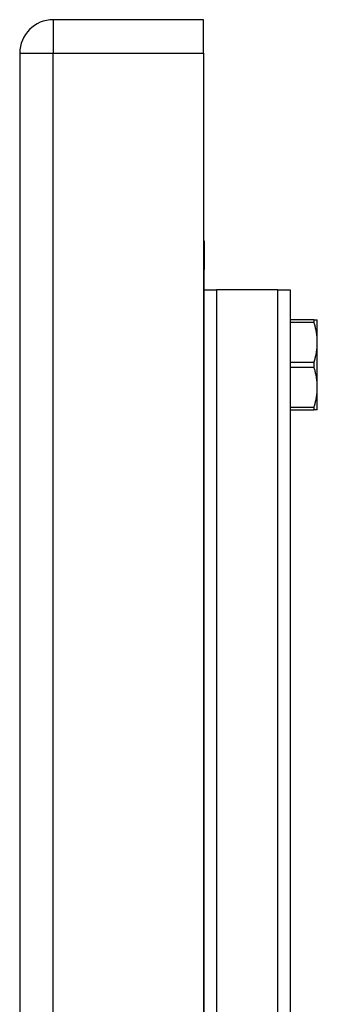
# Model space of a CAD drawing. Header units: inches. Extents: x 2.8 to 76.4, y 4.6 to 40.7.
# Tile 68 of 69: x 46.2 to 47.5, y 26.5 to 30.8. Entities that reach past the tile are written whole.
import ezdxf

# ---------------------------------------------------------------- set-up
doc = ezdxf.new("R2010")
doc.units = ezdxf.units.IN
doc.header["$MEASUREMENT"] = 0
doc.layers.add('Visible Edges(ANSI)', color=7, linetype='Continuous', lineweight=25)
doc.layers.add('Visible Tangent Edges(ANSI)', color=7, linetype='Continuous', lineweight=25)

msp = doc.modelspace()

# ---------------------------------------------------------------- linework, layer by layer
at = {"layer": 'Visible Edges(ANSI)'}
for p, q in [((46.9576, 30.7699), (46.3036, 30.7699)), ((46.9576, 30.6239), (46.9576, 30.7699)), ((46.1576, 30.6239), (46.1576, 15.1129)), ((46.9576, 30.6239), (46.9576, 15.1129)), ((46.9606, 29.8059), (46.9576, 29.8059)), ((46.9606, 29.8059), (46.9606, 29.6809)), ((46.9606, 23.5474), (46.9606, 29.6809)), ((46.9606, 29.5928), (47.0144, 29.5928)), ((47.2817, 29.5928), (47.0144, 29.5928)), ((47.2817, 29.5928), (47.3356, 29.5928)), ((47.3356, 29.5928), (47.3356, 23.2512)), ((47.4393, 29.4619), (47.3356, 29.4619)), ((47.4393, 29.4619), (47.4537, 29.4619)), ((47.4537, 29.364), (47.4537, 29.4619)), ((47.4537, 29.1681), (47.4537, 29.364)), ((47.4537, 29.0702), (47.4537, 29.1681)), ((47.3356, 29.0702), (47.4393, 29.0702)), ((47.4537, 29.0702), (47.4393, 29.0702))]:
    msp.add_line(p, q, dxfattribs=at)
at = {"layer": 'Visible Edges(ANSI)', "flags": 128}
for points in [[(47.4393, 29.4619), (47.4391, 29.4619), (47.4389, 29.4618), (47.4387, 29.4617), (47.4386, 29.4616), (47.4384, 29.4614), (47.4383, 29.4612), (47.4382, 29.461), (47.4381, 29.4607), (47.438, 29.4604), (47.438, 29.46), (47.4379, 29.4597), (47.4379, 29.4593), (47.4379, 29.4588), (47.438, 29.4583), (47.438, 29.4578), (47.4381, 29.4573), (47.4382, 29.4567), (47.4383, 29.4561), (47.4384, 29.4555), (47.4386, 29.4549), (47.4387, 29.4542), (47.4389, 29.4535), (47.4391, 29.4528), (47.4393, 29.452)], [(47.4537, 29.364), (47.4536, 29.3675), (47.4536, 29.3711), (47.4534, 29.3747), (47.4533, 29.3782), (47.453, 29.3818), (47.4528, 29.3853), (47.4525, 29.3889), (47.4521, 29.3924), (47.4517, 29.396), (47.4512, 29.3996), (47.4507, 29.4032), (47.4501, 29.4068), (47.4495, 29.4104), (47.4488, 29.4141), (47.4481, 29.4177), (47.4474, 29.4214), (47.4465, 29.4251), (47.4457, 29.4289), (47.4448, 29.4326), (47.4438, 29.4364), (47.4427, 29.4403), (47.4417, 29.4442), (47.4405, 29.4481), (47.4393, 29.452)], [(47.4393, 29.2759), (47.4405, 29.2798), (47.4417, 29.2838), (47.4427, 29.2876), (47.4438, 29.2915), (47.4448, 29.2953), (47.4457, 29.2991), (47.4465, 29.3028), (47.4474, 29.3065), (47.4481, 29.3102), (47.4488, 29.3139), (47.4495, 29.3175), (47.4501, 29.3211), (47.4507, 29.3247), (47.4512, 29.3283), (47.4517, 29.3319), (47.4521, 29.3355), (47.4525, 29.339), (47.4528, 29.3426), (47.453, 29.3462), (47.4533, 29.3497), (47.4534, 29.3533), (47.4536, 29.3568), (47.4536, 29.3604), (47.4537, 29.364)], [(47.4393, 29.2759), (47.4391, 29.2751), (47.4389, 29.2743), (47.4387, 29.2736), (47.4386, 29.2728), (47.4384, 29.2719), (47.4383, 29.2711), (47.4382, 29.2703), (47.4381, 29.2694), (47.438, 29.2686), (47.438, 29.2677), (47.4379, 29.2669), (47.4379, 29.266), (47.4379, 29.2652), (47.438, 29.2643), (47.438, 29.2635), (47.4381, 29.2626), (47.4382, 29.2618), (47.4383, 29.2609), (47.4384, 29.2601), (47.4386, 29.2593), (47.4387, 29.2585), (47.4389, 29.2577), (47.4391, 29.2569), (47.4393, 29.2562)], [(47.4537, 29.1681), (47.4536, 29.1717), (47.4536, 29.1752), (47.4534, 29.1788), (47.4533, 29.1823), (47.453, 29.1859), (47.4528, 29.1895), (47.4525, 29.193), (47.4521, 29.1966), (47.4517, 29.2001), (47.4512, 29.2037), (47.4507, 29.2073), (47.4501, 29.2109), (47.4495, 29.2145), (47.4488, 29.2182), (47.4481, 29.2219), (47.4474, 29.2255), (47.4465, 29.2293), (47.4457, 29.233), (47.4448, 29.2368), (47.4438, 29.2406), (47.4427, 29.2444), (47.4417, 29.2483), (47.4405, 29.2522), (47.4393, 29.2562)], [(47.4393, 29.08), (47.4405, 29.084), (47.4417, 29.0879), (47.4427, 29.0918), (47.4438, 29.0956), (47.4448, 29.0994), (47.4457, 29.1032), (47.4465, 29.1069), (47.4474, 29.1106), (47.4481, 29.1143), (47.4488, 29.118), (47.4495, 29.1216), (47.4501, 29.1253), (47.4507, 29.1289), (47.4512, 29.1325), (47.4517, 29.136), (47.4521, 29.1396), (47.4525, 29.1432), (47.4528, 29.1467), (47.453, 29.1503), (47.4533, 29.1538), (47.4534, 29.1574), (47.4536, 29.161), (47.4536, 29.1645), (47.4537, 29.1681)], [(47.4393, 29.08), (47.4391, 29.0793), (47.4389, 29.0786), (47.4387, 29.0779), (47.4386, 29.0772), (47.4384, 29.0765), (47.4383, 29.0759), (47.4382, 29.0753), (47.4381, 29.0748), (47.438, 29.0742), (47.438, 29.0737), (47.4379, 29.0732), (47.4379, 29.0728), (47.4379, 29.0724), (47.438, 29.072), (47.438, 29.0717), (47.4381, 29.0714), (47.4382, 29.0711), (47.4383, 29.0708), (47.4384, 29.0706), (47.4386, 29.0705), (47.4387, 29.0703), (47.4389, 29.0702), (47.4391, 29.0702), (47.4393, 29.0702)]]:
    msp.add_lwpolyline(points, dxfattribs=at)
at = {"layer": 'Visible Edges(ANSI)'}
msp.add_arc((46.3036, 30.6239), 0.146, 90, 180, dxfattribs=at)
at = {"layer": 'Visible Tangent Edges(ANSI)'}
for p, q in [((46.3036, 30.7699), (46.3036, 30.6239)), ((46.1576, 30.6239), (46.3036, 30.6239)), ((46.3036, 15.1129), (46.3036, 30.6239)), ((46.3036, 30.6239), (46.9576, 30.6239)), ((46.9576, 29.6809), (46.9606, 29.6809)), ((47.0144, 29.5928), (47.0144, 23.2527)), ((47.2817, 23.2521), (47.2817, 29.5928)), ((47.3356, 29.452), (47.4393, 29.452)), ((47.4393, 29.2759), (47.3356, 29.2759)), ((47.3356, 29.2562), (47.4393, 29.2562)), ((47.4393, 29.08), (47.3356, 29.08))]:
    msp.add_line(p, q, dxfattribs=at)

doc.saveas('drawing.dxf')
